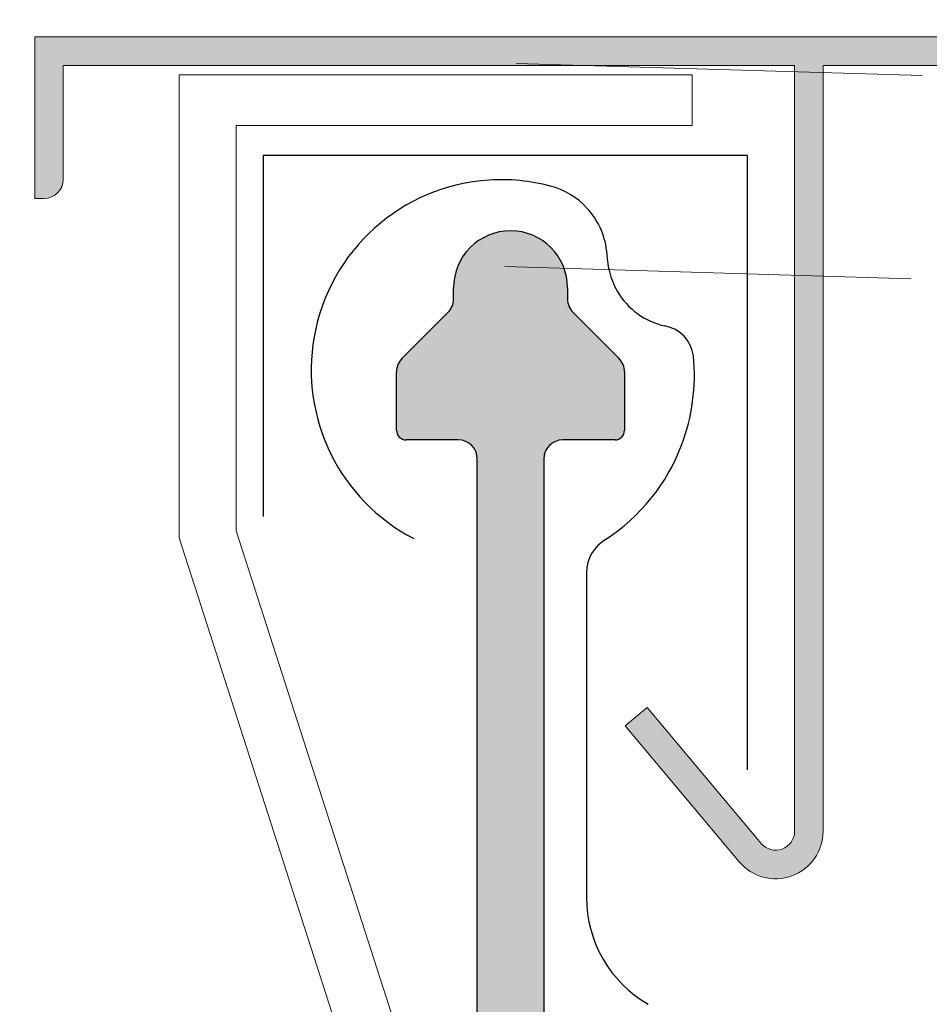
# Model space of a CAD drawing. Header units: metres. Extents: x 1316.5 to 1415.3, y -94.1 to -52.
# Tile 89 of 256: x 1342.8008 to 1342.8486, y -55.1801 to -55.1283. Entities that reach past the tile are written whole.
import ezdxf

# ---------------------------------------------------------------- set-up
doc = ezdxf.new("R2010")
doc.units = ezdxf.units.M
doc.linetypes.add('AUSGEZOGEN', pattern=[0])
doc.linetypes.add('STRICHPUNKT2_S5', pattern=[0.09999999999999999, 0.07, -0.01, 0.01, -0.01])
for name, color, linetype, lineweight in [('XR$11$FILLINGS', 253, 'AUSGEZOGEN', 13), ('XR$11$V25', 4, 'AUSGEZOGEN', 13), ('XR$12$DETAIL', 7, 'AUSGEZOGEN', 25), ('XR$9$FILLINGS', 253, 'AUSGEZOGEN', 13), ('XR$9$KALZIP', 7, 'AUSGEZOGEN', 13), ('XR$9$V25', 4, 'AUSGEZOGEN', 13)]:
    doc.layers.add(name, color=color, linetype=linetype, lineweight=lineweight)

# ---------------------------------------------------------------- blocks, each defined once
blk = doc.blocks.new('COMPLEXOBJECT_118')
at = {"layer": 'XR$9$V25', "transparency": 33554687}
for points in [[(1342.802050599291, -55.13769371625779), (1342.801550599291, -55.13769371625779), (1342.801550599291, -55.12919371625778), (1342.866550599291, -55.12919371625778), (1342.866550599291, -55.13069371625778)], [(1342.841550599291, -55.17098134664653), (1342.841550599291, -55.13069371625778), (1342.803050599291, -55.13069371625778), (1342.803050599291, -55.13669371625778)], [(1342.866550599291, -55.13069371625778), (1342.843050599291, -55.13069371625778), (1342.843050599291, -55.17098134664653)], [(1342.838635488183, -55.17258831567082), (1342.832635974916, -55.16543837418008), (1342.833785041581, -55.16447419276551), (1342.839784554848, -55.17162413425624)]]:
    blk.add_lwpolyline(points, dxfattribs=at)
for centre, radius, start in [((1342.802050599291, -55.13669371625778), 0.001, 270), ((1342.840550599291, -55.17098134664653), 0.0025, 220.0000000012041), ((1342.840550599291, -55.17098134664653), 0.0009999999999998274, 220.0000000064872)]:
    blk.add_arc(centre, radius, start, 0, dxfattribs=at)
blk = doc.blocks.new('okappeN65')
at = {"color": 4, "transparency": 33554687}
blk.add_lwpolyline([(-5.670075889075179, -45.78826081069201), (-15.67007588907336, -10.78826081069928), (-15.67007588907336, 16.63190402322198), (11.32992411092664, 16.63190402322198), (11.32992411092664, 13.63190402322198), (-12.67007588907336, 13.63190402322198), (-12.67007588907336, -10.36809597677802), (-2.67007588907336, -45.36809597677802), (-2.670075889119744, -56.88912486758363)], dxfattribs=at)
blk = doc.blocks.new('COMPLEXOBJECT_119')
at = {"transparency": 33554687}
blk.add_line((1342.83059653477, -55.15737325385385), (1342.83059653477, -55.17445803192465), dxfattribs=at)
for centre, radius, start, end in [((1342.826109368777, -55.14670778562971), 0.01000246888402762, 93.66428143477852, 170.0333513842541), ((1342.826109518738, -55.14669902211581), 0.009993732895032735, 75.06541629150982, 93.66835045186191), ((1342.827687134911, -55.14091638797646), 0.004, 42.83577072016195, 75.5531205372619), ((1342.827687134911, -55.14091638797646), 0.004000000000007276, 7.058912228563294, 42.83577072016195), ((1342.836117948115, -55.14040778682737), 0.004461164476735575, 180.2188728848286, 209.2338155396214), ((1342.835550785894, -55.14063877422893), 0.003854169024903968, 210.3550788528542, 257.4695603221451), ((1342.834409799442, -55.14620347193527), 0.001827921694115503, 7.027543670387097, 80.40151238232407), ((1342.826109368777, -55.14670778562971), 0.01000246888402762, 170.0333513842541, 242.5662022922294), ((1342.82594978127, -55.14699778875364), 0.01032451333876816, 339.1415777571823, 5.658332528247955), ((1342.82594978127, -55.14699778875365), 0.01032451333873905, 303.1621615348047, 339.141577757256), ((1342.83259653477, -55.15737325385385), 0.002, 119.9714329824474, 180), ((1342.83709653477, -55.17445803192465), 0.006499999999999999, 180, 239.9999999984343)]:
    blk.add_arc(centre, radius, start, end, dxfattribs=at)
blk = doc.blocks.new('COMPLEXOBJECT_180')
at = {"layer": 'XR$11$V25', "transparency": 33554687}
for points in [[(1342.802050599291, -55.13769371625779), (1342.801550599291, -55.13769371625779), (1342.801550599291, -55.12919371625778), (1342.866550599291, -55.12919371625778), (1342.866550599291, -55.13069371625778)], [(1342.841550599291, -55.17098134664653), (1342.841550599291, -55.13069371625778), (1342.803050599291, -55.13069371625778), (1342.803050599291, -55.13669371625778)], [(1342.866550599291, -55.13069371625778), (1342.843050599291, -55.13069371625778), (1342.843050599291, -55.17098134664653)], [(1342.838635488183, -55.17258831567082), (1342.832635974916, -55.16543837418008), (1342.833785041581, -55.16447419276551), (1342.839784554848, -55.17162413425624)]]:
    blk.add_lwpolyline(points, dxfattribs=at)
for centre, radius, start in [((1342.802050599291, -55.13669371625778), 0.001, 270), ((1342.840550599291, -55.17098134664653), 0.0025, 220.0000000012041), ((1342.840550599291, -55.17098134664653), 0.0009999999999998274, 220.0000000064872)]:
    blk.add_arc(centre, radius, start, 0, dxfattribs=at)
blk = doc.blocks.new('okappeN65_1')
at = {"color": 4, "transparency": 33554687}
blk.add_lwpolyline([(-5.670075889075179, -45.78826081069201), (-15.67007588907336, -10.78826081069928), (-15.67007588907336, 16.63190402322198), (11.32992411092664, 16.63190402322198), (11.32992411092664, 13.63190402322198), (-12.67007588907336, 13.63190402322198), (-12.67007588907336, -10.36809597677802), (-2.67007588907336, -45.36809597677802), (-2.670075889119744, -56.88912486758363)], dxfattribs=at)
blk = doc.blocks.new('COMPLEXOBJECT_181')
at = {"transparency": 33554687}
blk.add_line((1342.83059653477, -55.15737325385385), (1342.83059653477, -55.17445803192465), dxfattribs=at)
for centre, radius, start, end in [((1342.826109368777, -55.14670778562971), 0.01000246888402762, 93.66428143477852, 170.0333513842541), ((1342.826109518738, -55.14669902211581), 0.009993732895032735, 75.06541629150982, 93.66835045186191), ((1342.827687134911, -55.14091638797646), 0.004, 42.83577072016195, 75.5531205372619), ((1342.827687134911, -55.14091638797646), 0.004000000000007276, 7.058912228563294, 42.83577072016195), ((1342.836117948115, -55.14040778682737), 0.004461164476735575, 180.2188728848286, 209.2338155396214), ((1342.835550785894, -55.14063877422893), 0.003854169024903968, 210.3550788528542, 257.4695603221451), ((1342.834409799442, -55.14620347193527), 0.001827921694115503, 7.027543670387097, 80.40151238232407), ((1342.826109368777, -55.14670778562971), 0.01000246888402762, 170.0333513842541, 242.5662022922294), ((1342.82594978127, -55.14699778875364), 0.01032451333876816, 339.1415777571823, 5.658332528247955), ((1342.82594978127, -55.14699778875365), 0.01032451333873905, 303.1621615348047, 339.141577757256), ((1342.83259653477, -55.15737325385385), 0.002, 119.9714329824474, 180), ((1342.83709653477, -55.17445803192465), 0.006499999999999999, 180, 239.9999999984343)]:
    blk.add_arc(centre, radius, start, end, dxfattribs=at)

msp = doc.modelspace()

# ---------------------------------------------------------------- hatches: boundary and pattern name
at = {"layer": 'XR$11$FILLINGS', "transparency": 33554687}
msp.add_hatch(color=253, dxfattribs=at).paths.add_polyline_path([(1342.797057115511, -55.30641496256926), (1342.80569685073, -55.30409422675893), (1342.80616165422, -55.30395926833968), (1342.806620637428, -55.30380567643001), (1342.807073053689, -55.30363370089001), (1342.807518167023, -55.30344362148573), (1342.807955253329, -55.30323574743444), (1342.808383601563, -55.30301041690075), (1342.8088025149, -55.30276799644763), (1342.80921131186, -55.30250888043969), (1342.80960932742, -55.30223349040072), (1342.809995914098, -55.30194227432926), (1342.810370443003, -55.30163570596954), (1342.810732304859, -55.30131428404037), (1342.811080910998, -55.3009785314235), (1342.811415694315, -55.30062899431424), (1342.811736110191, -55.30026624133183), (1342.812041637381, -55.29989086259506), (1342.81233177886, -55.29950346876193), (1342.812606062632, -55.29910469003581), (1342.812864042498, -55.2986951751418), (1342.813105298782, -55.2982755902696), (1342.813329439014, -55.29784661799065), (1342.813536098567, -55.29740895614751), (1342.813724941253, -55.29696331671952), (1342.813895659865, -55.29651042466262), (1342.814047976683, -55.29605101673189), (1342.814181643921, -55.29558584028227), (1342.814296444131, -55.29511565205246), (1342.81439219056, -55.29464121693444), (1342.81446872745, -55.29416330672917), (1342.814525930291, -55.29368269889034), (1342.814563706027, -55.29320017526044), (1342.822602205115, -55.18564418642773), (1342.822604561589, -55.18561236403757), (1342.822607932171, -55.18558063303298), (1342.822612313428, -55.18554902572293), (1342.822617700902, -55.18551757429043), (1342.822624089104, -55.18548631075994), (1342.822631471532, -55.1854552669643), (1342.822639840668, -55.1854244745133), (1342.82264918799, -55.18539396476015), (1342.822659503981, -55.18536376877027), (1342.822670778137, -55.18533391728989), (1342.822682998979, -55.18530444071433), (1342.822696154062, -55.18527536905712), (1342.822710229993, -55.18524673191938), (1342.822725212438, -55.18521855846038), (1342.822741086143, -55.18519087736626), (1342.822757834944, -55.18516371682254), (1342.822775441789, -55.18513710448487), (1342.822793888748, -55.18511106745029), (1342.822813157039, -55.18508563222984), (1342.822833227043, -55.18506082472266), (1342.822854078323, -55.18503667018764), (1342.82287568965, -55.18501319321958), (1342.822898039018, -55.18499041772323), (1342.82292110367, -55.18496836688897), (1342.822944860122, -55.18494706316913), (1342.822969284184, -55.1849265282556), (1342.822994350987, -55.18490678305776), (1342.823020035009, -55.18488784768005), (1342.823046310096, -55.18486974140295), (1342.823073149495, -55.18485248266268), (1342.823100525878, -55.18483608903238), (1342.824846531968, -55.18382803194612), (1342.824846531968, -55.15139562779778), (1342.824845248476, -55.15134497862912), (1342.824841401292, -55.15129445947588), (1342.824835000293, -55.1512442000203), (1342.82482606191, -55.15119432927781), (1342.824814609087, -55.15114497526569), (1342.824800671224, -55.15109626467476), (1342.8247842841, -55.1510483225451), (1342.82476548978, -55.15100127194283), (1342.824744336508, -55.15095523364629), (1342.824720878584, -55.15091032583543), (1342.824695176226, -55.15086666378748), (1342.824667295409, -55.15082435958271), (1342.824637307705, -55.15078352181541), (1342.824605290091, -55.15074425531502), (1342.824571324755, -55.15070666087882), (1342.824535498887, -55.15067083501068), (1342.824497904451, -55.15063686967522), (1342.824458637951, -55.15060485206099), (1342.824417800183, -55.15057486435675), (1342.824375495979, -55.15054698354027), (1342.824331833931, -55.15052128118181), (1342.82428692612, -55.15049782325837), (1342.824240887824, -55.15047666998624), (1342.824193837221, -55.15045787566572), (1342.824145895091, -55.1504414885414), (1342.824097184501, -55.15042755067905), (1342.824047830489, -55.15041609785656), (1342.823997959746, -55.15040715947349), (1342.823947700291, -55.15040075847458), (1342.823897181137, -55.15039691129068), (1342.823846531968, -55.15039562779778), (1342.821096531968, -55.15039562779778), (1342.821071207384, -55.15039498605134), (1342.821045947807, -55.15039306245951), (1342.821020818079, -55.15038986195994), (1342.820995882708, -55.15038539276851), (1342.820971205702, -55.15037966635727), (1342.820946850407, -55.15037269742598), (1342.820922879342, -55.15036450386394), (1342.820899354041, -55.15035510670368), (1342.820876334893, -55.15034453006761), (1342.820853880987, -55.15033280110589), (1342.820832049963, -55.15031994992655), (1342.820810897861, -55.15030600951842), (1342.820790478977, -55.15029101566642), (1342.820770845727, -55.1502750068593), (1342.820752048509, -55.15025802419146), (1342.820734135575, -55.15024011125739), (1342.820717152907, -55.15022131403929), (1342.8207011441, -55.15020168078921), (1342.820686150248, -55.15018126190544), (1342.820672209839, -55.15016010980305), (1342.82065935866, -55.15013827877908), (1342.820647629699, -55.15011582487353), (1342.820637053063, -55.15009280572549), (1342.820627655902, -55.15006928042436), (1342.82061946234, -55.15004530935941), (1342.820612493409, -55.15002095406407), (1342.820606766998, -55.149996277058), (1342.820602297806, -55.14997134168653), (1342.820599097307, -55.14994621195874), (1342.820597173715, -55.14992095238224), (1342.820596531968, -55.14989562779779), (1342.820596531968, -55.14680984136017), (1342.820596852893, -55.14678450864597), (1342.820597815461, -55.1467591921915), (1342.820599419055, -55.14673390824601), (1342.820601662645, -55.14670867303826), (1342.820604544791, -55.14668350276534), (1342.820608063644, -55.14665841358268), (1342.820612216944, -55.14663342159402), (1342.820617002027, -55.1466085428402), (1342.82062241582, -55.1465837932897), (1342.82062845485, -55.14655918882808), (1342.820635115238, -55.14653474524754), (1342.820642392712, -55.14651047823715), (1342.820650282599, -55.14648640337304), (1342.820658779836, -55.14646253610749), (1342.820667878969, -55.14643889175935), (1342.820677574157, -55.14641548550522), (1342.820687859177, -55.14639233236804), (1342.820698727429, -55.14636944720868), (1342.820710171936, -55.14634684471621), (1342.820722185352, -55.14632453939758), (1342.820734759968, -55.14630254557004), (1342.820747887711, -55.14628087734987), (1342.820761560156, -55.14625954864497), (1342.820775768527, -55.14623857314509), (1342.820790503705, -55.14621796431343), (1342.820805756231, -55.14619773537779), (1342.820821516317, -55.14617789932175), (1342.820837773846, -55.1461584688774), (1342.820854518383, -55.14613945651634), (1342.820871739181, -55.1461208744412), (1342.820889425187, -55.14610273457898), (1342.823303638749, -55.14368852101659), (1342.823321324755, -55.14367038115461), (1342.823338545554, -55.14365179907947), (1342.823355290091, -55.14363278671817), (1342.82337154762, -55.14361335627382), (1342.823387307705, -55.14359352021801), (1342.823402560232, -55.14357329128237), (1342.823417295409, -55.14355268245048), (1342.823431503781, -55.14353170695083), (1342.823445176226, -55.1435103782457), (1342.823458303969, -55.14348871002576), (1342.823470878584, -55.14346671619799), (1342.823482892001, -55.1434444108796), (1342.823494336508, -55.14342180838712), (1342.82350520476, -55.14339892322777), (1342.82351548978, -55.14337577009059), (1342.823525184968, -55.14335236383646), (1342.8235342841, -55.14332871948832), (1342.823542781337, -55.14330485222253), (1342.823550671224, -55.14328077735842), (1342.823557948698, -55.14325651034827), (1342.823564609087, -55.14323206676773), (1342.823570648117, -55.14320746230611), (1342.82357606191, -55.1431827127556), (1342.823580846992, -55.14315783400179), (1342.823585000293, -55.14313284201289), (1342.823588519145, -55.14310775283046), (1342.823591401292, -55.14308258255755), (1342.823593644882, -55.1430573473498), (1342.823595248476, -55.14303206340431), (1342.823596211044, -55.14300674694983), (1342.823596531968, -55.1429814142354), (1342.823596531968, -55.14239562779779), (1342.823611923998, -55.14209212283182), (1342.823657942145, -55.14179173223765), (1342.823734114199, -55.14149753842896), (1342.823839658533, -55.14121256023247), (1342.82397349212, -55.14093972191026), (1342.824134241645, -55.14068182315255), (1342.8243202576, -55.14044151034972), (1342.824529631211, -55.14022124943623), (1342.82476021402, -55.14002330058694), (1342.825009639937, -55.13984969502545), (1342.825275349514, -55.13970221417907), (1342.82555461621, -55.13958237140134), (1342.825844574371, -55.13949139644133), (1342.826142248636, -55.13943022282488), (1342.826444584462, -55.13939947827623), (1342.826748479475, -55.13939947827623), (1342.827050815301, -55.13943022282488), (1342.827348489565, -55.13949139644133), (1342.827638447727, -55.13958237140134), (1342.827917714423, -55.13970221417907), (1342.828183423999, -55.13984969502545), (1342.828432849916, -55.14002330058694), (1342.828663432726, -55.14022124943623), (1342.828872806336, -55.14044151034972), (1342.829058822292, -55.14068182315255), (1342.829219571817, -55.14093972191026), (1342.829353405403, -55.14121256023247), (1342.829458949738, -55.14149753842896), (1342.829535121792, -55.14179173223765), (1342.829581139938, -55.14209212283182), (1342.829596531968, -55.14239562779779), (1342.829596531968, -55.1429814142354), (1342.829596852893, -55.14300674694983), (1342.829597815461, -55.14303206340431), (1342.829599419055, -55.1430573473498), (1342.829601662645, -55.14308258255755), (1342.829604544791, -55.14310775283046), (1342.829608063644, -55.14313284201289), (1342.829612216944, -55.14315783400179), (1342.829617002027, -55.1431827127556), (1342.82962241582, -55.14320746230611), (1342.82962845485, -55.14323206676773), (1342.829635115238, -55.14325651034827), (1342.829642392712, -55.14328077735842), (1342.829650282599, -55.14330485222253), (1342.829658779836, -55.14332871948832), (1342.829667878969, -55.14335236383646), (1342.829677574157, -55.14337577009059), (1342.829687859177, -55.14339892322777), (1342.829698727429, -55.14342180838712), (1342.829710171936, -55.1434444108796), (1342.829722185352, -55.14346671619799), (1342.829734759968, -55.14348871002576), (1342.829747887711, -55.1435103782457), (1342.829761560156, -55.14353170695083), (1342.829775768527, -55.14355268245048), (1342.829790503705, -55.14357329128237), (1342.829805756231, -55.14359352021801), (1342.829821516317, -55.14361335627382), (1342.829837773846, -55.14363278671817), (1342.829854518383, -55.14365179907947), (1342.829871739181, -55.14367038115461), (1342.829889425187, -55.14368852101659), (1342.832303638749, -55.14610273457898), (1342.832321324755, -55.1461208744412), (1342.832338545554, -55.14613945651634), (1342.832355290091, -55.1461584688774), (1342.83237154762, -55.14617789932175), (1342.832387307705, -55.14619773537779), (1342.832402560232, -55.14621796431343), (1342.832417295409, -55.14623857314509), (1342.832431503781, -55.14625954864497), (1342.832445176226, -55.14628087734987), (1342.832458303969, -55.14630254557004), (1342.832470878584, -55.14632453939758), (1342.832482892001, -55.14634684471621), (1342.832494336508, -55.14636944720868), (1342.83250520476, -55.14639233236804), (1342.83251548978, -55.14641548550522), (1342.832525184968, -55.14643889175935), (1342.8325342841, -55.14646253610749), (1342.832542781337, -55.14648640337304), (1342.832550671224, -55.14651047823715), (1342.832557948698, -55.14653474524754), (1342.832564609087, -55.14655918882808), (1342.832570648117, -55.1465837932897), (1342.83257606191, -55.1466085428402), (1342.832580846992, -55.14663342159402), (1342.832585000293, -55.14665841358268), (1342.832588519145, -55.14668350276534), (1342.832591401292, -55.14670867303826), (1342.832593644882, -55.14673390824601), (1342.832595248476, -55.1467591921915), (1342.832596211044, -55.14678450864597), (1342.832596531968, -55.14680984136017), (1342.832596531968, -55.14989562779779), (1342.832595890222, -55.14992095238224), (1342.83259396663, -55.14994621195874), (1342.832590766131, -55.14997134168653), (1342.832586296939, -55.149996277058), (1342.832580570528, -55.15002095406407), (1342.832573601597, -55.15004530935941), (1342.832565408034, -55.15006928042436), (1342.832556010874, -55.15009280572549), (1342.832545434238, -55.15011582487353), (1342.832533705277, -55.15013827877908), (1342.832520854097, -55.15016010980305), (1342.832506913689, -55.15018126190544), (1342.832491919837, -55.15020168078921), (1342.83247591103, -55.15022131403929), (1342.832458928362, -55.15024011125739), (1342.832441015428, -55.15025802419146), (1342.83242221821, -55.1502750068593), (1342.83240258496, -55.15029101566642), (1342.832382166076, -55.15030600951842), (1342.832361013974, -55.15031994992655), (1342.83233918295, -55.15033280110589), (1342.832316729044, -55.15034453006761), (1342.832293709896, -55.15035510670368), (1342.832270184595, -55.15036450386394), (1342.83224621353, -55.15037269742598), (1342.832221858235, -55.15037966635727), (1342.832197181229, -55.15038539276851), (1342.832172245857, -55.15038986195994), (1342.832147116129, -55.15039306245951), (1342.832121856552, -55.15039498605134), (1342.832096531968, -55.15039562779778), (1342.829346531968, -55.15039562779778), (1342.8292958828, -55.15039691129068), (1342.829245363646, -55.15040075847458), (1342.829195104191, -55.15040715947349), (1342.829145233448, -55.15041609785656), (1342.829095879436, -55.15042755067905), (1342.829047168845, -55.1504414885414), (1342.828999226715, -55.15045787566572), (1342.828952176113, -55.15047666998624), (1342.828906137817, -55.15049782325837), (1342.828861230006, -55.15052128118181), (1342.828817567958, -55.15054698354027), (1342.828775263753, -55.15057486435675), (1342.828734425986, -55.15060485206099), (1342.828695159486, -55.15063686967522), (1342.828657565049, -55.15067083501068), (1342.828621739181, -55.15070666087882), (1342.828587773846, -55.15074425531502), (1342.828555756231, -55.15078352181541), (1342.828525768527, -55.15082435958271), (1342.828497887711, -55.15086666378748), (1342.828472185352, -55.15091032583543), (1342.828448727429, -55.15095523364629), (1342.828427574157, -55.15100127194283), (1342.828408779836, -55.1510483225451), (1342.828392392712, -55.15109626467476), (1342.82837845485, -55.15114497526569), (1342.828367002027, -55.15119432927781), (1342.828358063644, -55.1512442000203), (1342.828351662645, -55.15129445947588), (1342.828347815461, -55.15134497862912), (1342.828346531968, -55.15139562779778), (1342.828346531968, -55.18382803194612), (1342.830092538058, -55.18483608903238), (1342.830119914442, -55.18485248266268), (1342.830146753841, -55.18486974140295), (1342.830173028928, -55.18488784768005), (1342.83019871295, -55.18490678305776), (1342.830223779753, -55.1849265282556), (1342.830248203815, -55.18494706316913), (1342.830271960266, -55.18496836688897), (1342.830295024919, -55.18499041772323), (1342.830317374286, -55.18501319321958), (1342.830338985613, -55.18503667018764), (1342.830359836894, -55.18506082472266), (1342.830379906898, -55.18508563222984), (1342.830399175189, -55.18511106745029), (1342.830417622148, -55.18513710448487), (1342.830435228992, -55.18516371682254), (1342.830451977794, -55.18519087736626), (1342.830467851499, -55.18521855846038), (1342.830482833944, -55.18524673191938), (1342.830496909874, -55.18527536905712), (1342.830510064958, -55.18530444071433), (1342.8305222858, -55.18533391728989), (1342.830533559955, -55.18536376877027), (1342.830543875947, -55.18539396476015), (1342.830553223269, -55.1854244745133), (1342.830561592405, -55.1854552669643), (1342.830568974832, -55.18548631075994), (1342.830575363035, -55.18551757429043), (1342.830580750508, -55.18554902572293), (1342.830585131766, -55.18558063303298), (1342.830588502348, -55.18561236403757), (1342.830590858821, -55.18564418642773), (1342.838625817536, -55.29320017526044), (1342.838663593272, -55.29368269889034), (1342.838720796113, -55.29416330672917), (1342.838797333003, -55.29464121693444), (1342.838893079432, -55.29511565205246), (1342.839007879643, -55.29558584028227), (1342.83914154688, -55.29605101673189), (1342.839293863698, -55.29651042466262), (1342.83946458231, -55.29696331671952), (1342.839653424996, -55.29740895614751), (1342.839860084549, -55.29784661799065), (1342.840084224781, -55.2982755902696), (1342.840325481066, -55.2986951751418), (1342.840583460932, -55.29910469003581), (1342.840857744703, -55.29950346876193), (1342.841147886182, -55.29989086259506), (1342.841453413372, -55.30026624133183), (1342.841773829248, -55.30062899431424), (1342.842108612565, -55.3009785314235), (1342.842457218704, -55.30131428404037), (1342.84281908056, -55.30163570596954), (1342.843193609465, -55.30194227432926), (1342.843580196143, -55.30223349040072), (1342.843978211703, -55.30250888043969), (1342.844387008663, -55.30276799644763), (1342.844805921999, -55.30301041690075), (1342.845234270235, -55.30323574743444), (1342.84567135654, -55.30344362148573), (1342.846116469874, -55.30363370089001), (1342.846568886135, -55.30380567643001), (1342.847027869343, -55.30395926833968), (1342.847492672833, -55.30409422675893), (1342.856132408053, -55.30641496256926), (1342.856294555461, -55.3064622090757), (1342.85645456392, -55.30651625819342), (1342.856612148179, -55.3065770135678), (1342.856767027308, -55.30664436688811), (1342.856918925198, -55.30671819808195), (1342.857067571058, -55.30679837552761), (1342.85721269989, -55.30688475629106), (1342.85735405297, -55.3069771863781), (1342.857491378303, -55.30707550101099), (1342.857624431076, -55.30717952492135), (1342.857752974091, -55.3072890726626), (1342.85787677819, -55.30740394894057), (1342.857995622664, -55.30752394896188), (1342.858109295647, -55.30764885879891), (1342.858217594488, -55.30777845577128), (1342.858320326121, -55.30791250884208), (1342.858417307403, -55.30805077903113), (1342.858508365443, -55.30819301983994), (1342.858593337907, -55.30833897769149), (1342.858672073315, -55.3084883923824), (1342.858744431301, -55.3086409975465), (1342.858810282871, -55.30879652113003), (1342.858869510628, -55.30895468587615), (1342.858922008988, -55.30911520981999), (1342.858967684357, -55.30927780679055), (1342.85900645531, -55.30944218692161), (1342.85903825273, -55.30960805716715), (1342.859063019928, -55.30977512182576), (1342.859080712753, -55.3099430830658), (1342.859091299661, -55.31011164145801), (1342.859094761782, -55.31028049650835), (1342.859094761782, -55.31888049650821), (1342.794094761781, -55.31888049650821), (1342.794094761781, -55.31028049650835), (1342.794098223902, -55.31011164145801), (1342.794108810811, -55.3099430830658), (1342.794126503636, -55.30977512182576), (1342.794151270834, -55.30960805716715), (1342.794183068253, -55.30944218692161), (1342.794221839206, -55.30927780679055), (1342.794267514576, -55.30911520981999), (1342.794320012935, -55.30895468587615), (1342.794379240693, -55.30879652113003), (1342.794445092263, -55.3086409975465), (1342.794517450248, -55.3084883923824), (1342.794596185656, -55.30833897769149), (1342.794681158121, -55.30819301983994), (1342.79477221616, -55.30805077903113), (1342.794869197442, -55.30791250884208), (1342.794971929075, -55.30777845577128), (1342.795080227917, -55.30764885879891), (1342.795193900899, -55.30752394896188), (1342.795312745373, -55.30740394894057), (1342.795436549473, -55.3072890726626), (1342.795565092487, -55.30717952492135), (1342.79569814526, -55.30707550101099), (1342.795835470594, -55.3069771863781), (1342.795976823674, -55.30688475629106), (1342.796121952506, -55.30679837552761), (1342.796270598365, -55.30671819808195), (1342.796422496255, -55.30664436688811), (1342.796577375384, -55.3065770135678), (1342.796734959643, -55.30651625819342), (1342.796894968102, -55.3064622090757)], flags=16)
at = {"layer": 'XR$11$V25', "transparency": 33554687}
msp.add_hatch(color=4, dxfattribs=at).paths.add_polyline_path([(1342.866550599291, -55.13069371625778), (1342.843050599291, -55.13069371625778), (1342.843050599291, -55.17098134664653), (1342.84304283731, -55.17117819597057), (1342.843019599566, -55.17137382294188), (1342.842981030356, -55.17156701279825), (1342.842927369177, -55.1717565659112), (1342.842858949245, -55.1719413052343), (1342.842776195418, -55.17212008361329), (1342.842679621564, -55.17229179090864), (1342.842569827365, -55.17245536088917), (1342.842447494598, -55.17260977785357), (1342.842313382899, -55.17275408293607), (1342.842168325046, -55.17288738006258), (1342.842013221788, -55.17300884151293), (1342.841849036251, -55.17311771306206), (1342.84167678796, -55.17321331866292), (1342.841497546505, -55.17329506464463), (1342.841312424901, -55.17336244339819), (1342.841122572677, -55.17341503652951), (1342.840929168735, -55.17345251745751), (1342.840733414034, -55.17347465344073), (1342.84053652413, -55.17348130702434), (1342.840339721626, -55.17347243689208), (1342.840144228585, -55.17344809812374), (1342.839951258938, -55.17340844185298), (1342.839762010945, -55.17335371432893), (1342.839577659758, -55.17328425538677), (1342.839399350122, -55.17320049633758), (1342.839228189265, -55.17310295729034), (1342.839065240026, -55.17299224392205), (1342.83891151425, -55.17286904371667), (1342.838767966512, -55.17273412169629), (1342.838635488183, -55.17258831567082), (1342.832635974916, -55.16543837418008), (1342.833785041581, -55.16447419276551), (1342.839784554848, -55.17162413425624), (1342.83983754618, -55.17168245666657), (1342.839894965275, -55.17173642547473), (1342.839956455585, -55.17178570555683), (1342.840021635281, -55.17182999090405), (1342.840090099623, -55.17186900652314), (1342.840161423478, -55.17190251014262), (1342.840235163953, -55.17193029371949), (1342.84031086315, -55.17195218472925), (1342.840388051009, -55.17196804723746), (1342.840466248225, -55.17197778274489), (1342.840544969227, -55.17198133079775), (1342.840623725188, -55.17197866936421), (1342.840702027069, -55.17196981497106), (1342.840779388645, -55.17195482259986), (1342.840855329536, -55.17193378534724), (1342.840929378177, -55.17190683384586), (1342.841001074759, -55.17187413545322), (1342.841069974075, -55.17183589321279), (1342.84113564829, -55.17179234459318), (1342.841197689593, -55.17174376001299), (1342.841255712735, -55.17169044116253), (1342.841309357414, -55.1716327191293), (1342.84135829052, -55.17157095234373), (1342.8414022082, -55.17150552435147), (1342.841440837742, -55.17143684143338), (1342.841473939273, -55.17136533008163), (1342.841501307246, -55.17129143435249), (1342.841522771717, -55.1712156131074), (1342.841538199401, -55.17113833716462), (1342.841547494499, -55.17106008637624), (1342.841550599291, -55.17098134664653), (1342.841550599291, -55.13069371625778), (1342.803050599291, -55.13069371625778), (1342.803050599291, -55.13669371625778), (1342.803049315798, -55.13674436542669), (1342.803045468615, -55.13679488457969), (1342.803039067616, -55.13684514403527), (1342.803030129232, -55.13689501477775), (1342.80301867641, -55.13694436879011), (1342.803004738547, -55.1369930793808), (1342.802988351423, -55.1370410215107), (1342.802969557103, -55.13708807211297), (1342.802948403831, -55.13713411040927), (1342.802924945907, -55.13717901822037), (1342.802899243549, -55.13722268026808), (1342.802871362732, -55.13726498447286), (1342.802841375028, -55.13730582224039), (1342.802809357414, -55.13734508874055), (1342.802775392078, -55.13738268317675), (1342.80273956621, -55.13741850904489), (1342.802701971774, -55.13745247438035), (1342.802662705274, -55.13748449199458), (1342.802621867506, -55.13751447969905), (1342.802579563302, -55.1375423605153), (1342.802535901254, -55.137568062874), (1342.802490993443, -55.13759152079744), (1342.802444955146, -55.13761267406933), (1342.802397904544, -55.13763146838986), (1342.802349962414, -55.13764785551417), (1342.802301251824, -55.13766179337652), (1342.802251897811, -55.13767324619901), (1342.802202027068, -55.13768218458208), (1342.802151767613, -55.13768858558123), (1342.80210124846, -55.13769243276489), (1342.802050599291, -55.13769371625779), (1342.801550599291, -55.13769371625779), (1342.801550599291, -55.12919371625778), (1342.866550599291, -55.12919371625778)], flags=16)
at = {"layer": 'XR$9$FILLINGS', "transparency": 33554687}
msp.add_hatch(color=253, dxfattribs=at).paths.add_polyline_path([(1342.797057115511, -55.30641496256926), (1342.80569685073, -55.30409422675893), (1342.80616165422, -55.30395926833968), (1342.806620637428, -55.30380567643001), (1342.807073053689, -55.30363370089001), (1342.807518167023, -55.30344362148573), (1342.807955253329, -55.30323574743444), (1342.808383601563, -55.30301041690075), (1342.8088025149, -55.30276799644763), (1342.80921131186, -55.30250888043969), (1342.80960932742, -55.30223349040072), (1342.809995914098, -55.30194227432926), (1342.810370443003, -55.30163570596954), (1342.810732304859, -55.30131428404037), (1342.811080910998, -55.3009785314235), (1342.811415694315, -55.30062899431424), (1342.811736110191, -55.30026624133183), (1342.812041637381, -55.29989086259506), (1342.81233177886, -55.29950346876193), (1342.812606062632, -55.29910469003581), (1342.812864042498, -55.2986951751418), (1342.813105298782, -55.2982755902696), (1342.813329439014, -55.29784661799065), (1342.813536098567, -55.29740895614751), (1342.813724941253, -55.29696331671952), (1342.813895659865, -55.29651042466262), (1342.814047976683, -55.29605101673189), (1342.814181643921, -55.29558584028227), (1342.814296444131, -55.29511565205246), (1342.81439219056, -55.29464121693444), (1342.81446872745, -55.29416330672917), (1342.814525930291, -55.29368269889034), (1342.814563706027, -55.29320017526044), (1342.822602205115, -55.18564418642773), (1342.822604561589, -55.18561236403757), (1342.822607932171, -55.18558063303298), (1342.822612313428, -55.18554902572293), (1342.822617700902, -55.18551757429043), (1342.822624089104, -55.18548631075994), (1342.822631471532, -55.1854552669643), (1342.822639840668, -55.1854244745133), (1342.82264918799, -55.18539396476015), (1342.822659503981, -55.18536376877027), (1342.822670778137, -55.18533391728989), (1342.822682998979, -55.18530444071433), (1342.822696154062, -55.18527536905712), (1342.822710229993, -55.18524673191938), (1342.822725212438, -55.18521855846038), (1342.822741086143, -55.18519087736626), (1342.822757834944, -55.18516371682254), (1342.822775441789, -55.18513710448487), (1342.822793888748, -55.18511106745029), (1342.822813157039, -55.18508563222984), (1342.822833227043, -55.18506082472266), (1342.822854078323, -55.18503667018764), (1342.82287568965, -55.18501319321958), (1342.822898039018, -55.18499041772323), (1342.82292110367, -55.18496836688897), (1342.822944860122, -55.18494706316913), (1342.822969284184, -55.1849265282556), (1342.822994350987, -55.18490678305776), (1342.823020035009, -55.18488784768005), (1342.823046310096, -55.18486974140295), (1342.823073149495, -55.18485248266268), (1342.823100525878, -55.18483608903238), (1342.824846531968, -55.18382803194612), (1342.824846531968, -55.15139562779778), (1342.824845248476, -55.15134497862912), (1342.824841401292, -55.15129445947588), (1342.824835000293, -55.1512442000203), (1342.82482606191, -55.15119432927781), (1342.824814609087, -55.15114497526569), (1342.824800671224, -55.15109626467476), (1342.8247842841, -55.1510483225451), (1342.82476548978, -55.15100127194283), (1342.824744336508, -55.15095523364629), (1342.824720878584, -55.15091032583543), (1342.824695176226, -55.15086666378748), (1342.824667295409, -55.15082435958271), (1342.824637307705, -55.15078352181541), (1342.824605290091, -55.15074425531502), (1342.824571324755, -55.15070666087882), (1342.824535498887, -55.15067083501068), (1342.824497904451, -55.15063686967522), (1342.824458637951, -55.15060485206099), (1342.824417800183, -55.15057486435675), (1342.824375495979, -55.15054698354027), (1342.824331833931, -55.15052128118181), (1342.82428692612, -55.15049782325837), (1342.824240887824, -55.15047666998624), (1342.824193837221, -55.15045787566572), (1342.824145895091, -55.1504414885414), (1342.824097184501, -55.15042755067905), (1342.824047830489, -55.15041609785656), (1342.823997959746, -55.15040715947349), (1342.823947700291, -55.15040075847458), (1342.823897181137, -55.15039691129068), (1342.823846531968, -55.15039562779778), (1342.821096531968, -55.15039562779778), (1342.821071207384, -55.15039498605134), (1342.821045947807, -55.15039306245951), (1342.821020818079, -55.15038986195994), (1342.820995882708, -55.15038539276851), (1342.820971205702, -55.15037966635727), (1342.820946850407, -55.15037269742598), (1342.820922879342, -55.15036450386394), (1342.820899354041, -55.15035510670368), (1342.820876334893, -55.15034453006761), (1342.820853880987, -55.15033280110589), (1342.820832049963, -55.15031994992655), (1342.820810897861, -55.15030600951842), (1342.820790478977, -55.15029101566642), (1342.820770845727, -55.1502750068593), (1342.820752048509, -55.15025802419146), (1342.820734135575, -55.15024011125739), (1342.820717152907, -55.15022131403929), (1342.8207011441, -55.15020168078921), (1342.820686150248, -55.15018126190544), (1342.820672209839, -55.15016010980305), (1342.82065935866, -55.15013827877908), (1342.820647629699, -55.15011582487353), (1342.820637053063, -55.15009280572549), (1342.820627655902, -55.15006928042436), (1342.82061946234, -55.15004530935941), (1342.820612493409, -55.15002095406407), (1342.820606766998, -55.149996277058), (1342.820602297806, -55.14997134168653), (1342.820599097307, -55.14994621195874), (1342.820597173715, -55.14992095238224), (1342.820596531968, -55.14989562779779), (1342.820596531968, -55.14680984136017), (1342.820596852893, -55.14678450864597), (1342.820597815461, -55.1467591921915), (1342.820599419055, -55.14673390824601), (1342.820601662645, -55.14670867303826), (1342.820604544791, -55.14668350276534), (1342.820608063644, -55.14665841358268), (1342.820612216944, -55.14663342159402), (1342.820617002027, -55.1466085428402), (1342.82062241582, -55.1465837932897), (1342.82062845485, -55.14655918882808), (1342.820635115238, -55.14653474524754), (1342.820642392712, -55.14651047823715), (1342.820650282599, -55.14648640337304), (1342.820658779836, -55.14646253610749), (1342.820667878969, -55.14643889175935), (1342.820677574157, -55.14641548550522), (1342.820687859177, -55.14639233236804), (1342.820698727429, -55.14636944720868), (1342.820710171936, -55.14634684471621), (1342.820722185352, -55.14632453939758), (1342.820734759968, -55.14630254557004), (1342.820747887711, -55.14628087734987), (1342.820761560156, -55.14625954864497), (1342.820775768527, -55.14623857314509), (1342.820790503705, -55.14621796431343), (1342.820805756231, -55.14619773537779), (1342.820821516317, -55.14617789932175), (1342.820837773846, -55.1461584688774), (1342.820854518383, -55.14613945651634), (1342.820871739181, -55.1461208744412), (1342.820889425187, -55.14610273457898), (1342.823303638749, -55.14368852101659), (1342.823321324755, -55.14367038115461), (1342.823338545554, -55.14365179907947), (1342.823355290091, -55.14363278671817), (1342.82337154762, -55.14361335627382), (1342.823387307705, -55.14359352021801), (1342.823402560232, -55.14357329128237), (1342.823417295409, -55.14355268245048), (1342.823431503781, -55.14353170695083), (1342.823445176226, -55.1435103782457), (1342.823458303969, -55.14348871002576), (1342.823470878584, -55.14346671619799), (1342.823482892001, -55.1434444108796), (1342.823494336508, -55.14342180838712), (1342.82350520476, -55.14339892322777), (1342.82351548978, -55.14337577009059), (1342.823525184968, -55.14335236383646), (1342.8235342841, -55.14332871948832), (1342.823542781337, -55.14330485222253), (1342.823550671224, -55.14328077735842), (1342.823557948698, -55.14325651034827), (1342.823564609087, -55.14323206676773), (1342.823570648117, -55.14320746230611), (1342.82357606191, -55.1431827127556), (1342.823580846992, -55.14315783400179), (1342.823585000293, -55.14313284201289), (1342.823588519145, -55.14310775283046), (1342.823591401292, -55.14308258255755), (1342.823593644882, -55.1430573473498), (1342.823595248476, -55.14303206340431), (1342.823596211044, -55.14300674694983), (1342.823596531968, -55.1429814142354), (1342.823596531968, -55.14239562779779), (1342.823611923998, -55.14209212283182), (1342.823657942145, -55.14179173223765), (1342.823734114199, -55.14149753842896), (1342.823839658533, -55.14121256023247), (1342.82397349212, -55.14093972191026), (1342.824134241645, -55.14068182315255), (1342.8243202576, -55.14044151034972), (1342.824529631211, -55.14022124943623), (1342.82476021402, -55.14002330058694), (1342.825009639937, -55.13984969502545), (1342.825275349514, -55.13970221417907), (1342.82555461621, -55.13958237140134), (1342.825844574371, -55.13949139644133), (1342.826142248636, -55.13943022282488), (1342.826444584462, -55.13939947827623), (1342.826748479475, -55.13939947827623), (1342.827050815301, -55.13943022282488), (1342.827348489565, -55.13949139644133), (1342.827638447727, -55.13958237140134), (1342.827917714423, -55.13970221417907), (1342.828183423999, -55.13984969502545), (1342.828432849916, -55.14002330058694), (1342.828663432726, -55.14022124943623), (1342.828872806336, -55.14044151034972), (1342.829058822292, -55.14068182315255), (1342.829219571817, -55.14093972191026), (1342.829353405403, -55.14121256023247), (1342.829458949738, -55.14149753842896), (1342.829535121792, -55.14179173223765), (1342.829581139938, -55.14209212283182), (1342.829596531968, -55.14239562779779), (1342.829596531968, -55.1429814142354), (1342.829596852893, -55.14300674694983), (1342.829597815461, -55.14303206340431), (1342.829599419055, -55.1430573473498), (1342.829601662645, -55.14308258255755), (1342.829604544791, -55.14310775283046), (1342.829608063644, -55.14313284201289), (1342.829612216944, -55.14315783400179), (1342.829617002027, -55.1431827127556), (1342.82962241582, -55.14320746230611), (1342.82962845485, -55.14323206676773), (1342.829635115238, -55.14325651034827), (1342.829642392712, -55.14328077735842), (1342.829650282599, -55.14330485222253), (1342.829658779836, -55.14332871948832), (1342.829667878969, -55.14335236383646), (1342.829677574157, -55.14337577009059), (1342.829687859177, -55.14339892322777), (1342.829698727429, -55.14342180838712), (1342.829710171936, -55.1434444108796), (1342.829722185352, -55.14346671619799), (1342.829734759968, -55.14348871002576), (1342.829747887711, -55.1435103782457), (1342.829761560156, -55.14353170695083), (1342.829775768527, -55.14355268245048), (1342.829790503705, -55.14357329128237), (1342.829805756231, -55.14359352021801), (1342.829821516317, -55.14361335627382), (1342.829837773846, -55.14363278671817), (1342.829854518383, -55.14365179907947), (1342.829871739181, -55.14367038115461), (1342.829889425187, -55.14368852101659), (1342.832303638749, -55.14610273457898), (1342.832321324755, -55.1461208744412), (1342.832338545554, -55.14613945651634), (1342.832355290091, -55.1461584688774), (1342.83237154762, -55.14617789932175), (1342.832387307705, -55.14619773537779), (1342.832402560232, -55.14621796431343), (1342.832417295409, -55.14623857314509), (1342.832431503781, -55.14625954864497), (1342.832445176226, -55.14628087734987), (1342.832458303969, -55.14630254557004), (1342.832470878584, -55.14632453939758), (1342.832482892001, -55.14634684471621), (1342.832494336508, -55.14636944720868), (1342.83250520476, -55.14639233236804), (1342.83251548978, -55.14641548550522), (1342.832525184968, -55.14643889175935), (1342.8325342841, -55.14646253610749), (1342.832542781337, -55.14648640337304), (1342.832550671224, -55.14651047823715), (1342.832557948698, -55.14653474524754), (1342.832564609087, -55.14655918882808), (1342.832570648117, -55.1465837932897), (1342.83257606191, -55.1466085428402), (1342.832580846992, -55.14663342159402), (1342.832585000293, -55.14665841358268), (1342.832588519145, -55.14668350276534), (1342.832591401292, -55.14670867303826), (1342.832593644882, -55.14673390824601), (1342.832595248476, -55.1467591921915), (1342.832596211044, -55.14678450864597), (1342.832596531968, -55.14680984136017), (1342.832596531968, -55.14989562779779), (1342.832595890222, -55.14992095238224), (1342.83259396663, -55.14994621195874), (1342.832590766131, -55.14997134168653), (1342.832586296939, -55.149996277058), (1342.832580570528, -55.15002095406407), (1342.832573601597, -55.15004530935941), (1342.832565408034, -55.15006928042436), (1342.832556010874, -55.15009280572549), (1342.832545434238, -55.15011582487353), (1342.832533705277, -55.15013827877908), (1342.832520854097, -55.15016010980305), (1342.832506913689, -55.15018126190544), (1342.832491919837, -55.15020168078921), (1342.83247591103, -55.15022131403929), (1342.832458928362, -55.15024011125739), (1342.832441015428, -55.15025802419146), (1342.83242221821, -55.1502750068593), (1342.83240258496, -55.15029101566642), (1342.832382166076, -55.15030600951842), (1342.832361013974, -55.15031994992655), (1342.83233918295, -55.15033280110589), (1342.832316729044, -55.15034453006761), (1342.832293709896, -55.15035510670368), (1342.832270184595, -55.15036450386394), (1342.83224621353, -55.15037269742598), (1342.832221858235, -55.15037966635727), (1342.832197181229, -55.15038539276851), (1342.832172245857, -55.15038986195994), (1342.832147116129, -55.15039306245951), (1342.832121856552, -55.15039498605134), (1342.832096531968, -55.15039562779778), (1342.829346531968, -55.15039562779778), (1342.8292958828, -55.15039691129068), (1342.829245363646, -55.15040075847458), (1342.829195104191, -55.15040715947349), (1342.829145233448, -55.15041609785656), (1342.829095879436, -55.15042755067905), (1342.829047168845, -55.1504414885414), (1342.828999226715, -55.15045787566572), (1342.828952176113, -55.15047666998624), (1342.828906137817, -55.15049782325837), (1342.828861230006, -55.15052128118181), (1342.828817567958, -55.15054698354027), (1342.828775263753, -55.15057486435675), (1342.828734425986, -55.15060485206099), (1342.828695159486, -55.15063686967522), (1342.828657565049, -55.15067083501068), (1342.828621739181, -55.15070666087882), (1342.828587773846, -55.15074425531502), (1342.828555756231, -55.15078352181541), (1342.828525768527, -55.15082435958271), (1342.828497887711, -55.15086666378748), (1342.828472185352, -55.15091032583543), (1342.828448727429, -55.15095523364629), (1342.828427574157, -55.15100127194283), (1342.828408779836, -55.1510483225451), (1342.828392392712, -55.15109626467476), (1342.82837845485, -55.15114497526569), (1342.828367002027, -55.15119432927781), (1342.828358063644, -55.1512442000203), (1342.828351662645, -55.15129445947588), (1342.828347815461, -55.15134497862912), (1342.828346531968, -55.15139562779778), (1342.828346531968, -55.18382803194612), (1342.830092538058, -55.18483608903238), (1342.830119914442, -55.18485248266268), (1342.830146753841, -55.18486974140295), (1342.830173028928, -55.18488784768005), (1342.83019871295, -55.18490678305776), (1342.830223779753, -55.1849265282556), (1342.830248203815, -55.18494706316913), (1342.830271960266, -55.18496836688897), (1342.830295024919, -55.18499041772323), (1342.830317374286, -55.18501319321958), (1342.830338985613, -55.18503667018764), (1342.830359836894, -55.18506082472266), (1342.830379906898, -55.18508563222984), (1342.830399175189, -55.18511106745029), (1342.830417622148, -55.18513710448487), (1342.830435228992, -55.18516371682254), (1342.830451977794, -55.18519087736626), (1342.830467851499, -55.18521855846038), (1342.830482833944, -55.18524673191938), (1342.830496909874, -55.18527536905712), (1342.830510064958, -55.18530444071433), (1342.8305222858, -55.18533391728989), (1342.830533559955, -55.18536376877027), (1342.830543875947, -55.18539396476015), (1342.830553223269, -55.1854244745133), (1342.830561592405, -55.1854552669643), (1342.830568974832, -55.18548631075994), (1342.830575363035, -55.18551757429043), (1342.830580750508, -55.18554902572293), (1342.830585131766, -55.18558063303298), (1342.830588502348, -55.18561236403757), (1342.830590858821, -55.18564418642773), (1342.838625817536, -55.29320017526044), (1342.838663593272, -55.29368269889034), (1342.838720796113, -55.29416330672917), (1342.838797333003, -55.29464121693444), (1342.838893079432, -55.29511565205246), (1342.839007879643, -55.29558584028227), (1342.83914154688, -55.29605101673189), (1342.839293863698, -55.29651042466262), (1342.83946458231, -55.29696331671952), (1342.839653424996, -55.29740895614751), (1342.839860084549, -55.29784661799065), (1342.840084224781, -55.2982755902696), (1342.840325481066, -55.2986951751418), (1342.840583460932, -55.29910469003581), (1342.840857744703, -55.29950346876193), (1342.841147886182, -55.29989086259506), (1342.841453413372, -55.30026624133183), (1342.841773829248, -55.30062899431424), (1342.842108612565, -55.3009785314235), (1342.842457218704, -55.30131428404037), (1342.84281908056, -55.30163570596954), (1342.843193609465, -55.30194227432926), (1342.843580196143, -55.30223349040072), (1342.843978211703, -55.30250888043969), (1342.844387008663, -55.30276799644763), (1342.844805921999, -55.30301041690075), (1342.845234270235, -55.30323574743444), (1342.84567135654, -55.30344362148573), (1342.846116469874, -55.30363370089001), (1342.846568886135, -55.30380567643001), (1342.847027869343, -55.30395926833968), (1342.847492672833, -55.30409422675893), (1342.856132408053, -55.30641496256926), (1342.856294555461, -55.3064622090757), (1342.85645456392, -55.30651625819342), (1342.856612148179, -55.3065770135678), (1342.856767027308, -55.30664436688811), (1342.856918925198, -55.30671819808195), (1342.857067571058, -55.30679837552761), (1342.85721269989, -55.30688475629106), (1342.85735405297, -55.3069771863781), (1342.857491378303, -55.30707550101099), (1342.857624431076, -55.30717952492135), (1342.857752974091, -55.3072890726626), (1342.85787677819, -55.30740394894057), (1342.857995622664, -55.30752394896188), (1342.858109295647, -55.30764885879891), (1342.858217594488, -55.30777845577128), (1342.858320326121, -55.30791250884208), (1342.858417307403, -55.30805077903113), (1342.858508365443, -55.30819301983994), (1342.858593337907, -55.30833897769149), (1342.858672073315, -55.3084883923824), (1342.858744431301, -55.3086409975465), (1342.858810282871, -55.30879652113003), (1342.858869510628, -55.30895468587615), (1342.858922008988, -55.30911520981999), (1342.858967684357, -55.30927780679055), (1342.85900645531, -55.30944218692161), (1342.85903825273, -55.30960805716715), (1342.859063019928, -55.30977512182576), (1342.859080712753, -55.3099430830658), (1342.859091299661, -55.31011164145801), (1342.859094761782, -55.31028049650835), (1342.859094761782, -55.31888049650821), (1342.794094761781, -55.31888049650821), (1342.794094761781, -55.31028049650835), (1342.794098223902, -55.31011164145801), (1342.794108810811, -55.3099430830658), (1342.794126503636, -55.30977512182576), (1342.794151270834, -55.30960805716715), (1342.794183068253, -55.30944218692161), (1342.794221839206, -55.30927780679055), (1342.794267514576, -55.30911520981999), (1342.794320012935, -55.30895468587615), (1342.794379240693, -55.30879652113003), (1342.794445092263, -55.3086409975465), (1342.794517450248, -55.3084883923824), (1342.794596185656, -55.30833897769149), (1342.794681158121, -55.30819301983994), (1342.79477221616, -55.30805077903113), (1342.794869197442, -55.30791250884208), (1342.794971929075, -55.30777845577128), (1342.795080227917, -55.30764885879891), (1342.795193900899, -55.30752394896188), (1342.795312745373, -55.30740394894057), (1342.795436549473, -55.3072890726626), (1342.795565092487, -55.30717952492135), (1342.79569814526, -55.30707550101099), (1342.795835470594, -55.3069771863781), (1342.795976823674, -55.30688475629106), (1342.796121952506, -55.30679837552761), (1342.796270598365, -55.30671819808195), (1342.796422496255, -55.30664436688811), (1342.796577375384, -55.3065770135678), (1342.796734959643, -55.30651625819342), (1342.796894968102, -55.3064622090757)], flags=16)
at = {"layer": 'XR$9$V25', "transparency": 33554687}
msp.add_hatch(color=4, dxfattribs=at).paths.add_polyline_path([(1342.866550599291, -55.13069371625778), (1342.843050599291, -55.13069371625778), (1342.843050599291, -55.17098134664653), (1342.84304283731, -55.17117819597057), (1342.843019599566, -55.17137382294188), (1342.842981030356, -55.17156701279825), (1342.842927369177, -55.1717565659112), (1342.842858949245, -55.1719413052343), (1342.842776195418, -55.17212008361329), (1342.842679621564, -55.17229179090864), (1342.842569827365, -55.17245536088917), (1342.842447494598, -55.17260977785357), (1342.842313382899, -55.17275408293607), (1342.842168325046, -55.17288738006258), (1342.842013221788, -55.17300884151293), (1342.841849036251, -55.17311771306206), (1342.84167678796, -55.17321331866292), (1342.841497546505, -55.17329506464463), (1342.841312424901, -55.17336244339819), (1342.841122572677, -55.17341503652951), (1342.840929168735, -55.17345251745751), (1342.840733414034, -55.17347465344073), (1342.84053652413, -55.17348130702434), (1342.840339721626, -55.17347243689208), (1342.840144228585, -55.17344809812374), (1342.839951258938, -55.17340844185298), (1342.839762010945, -55.17335371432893), (1342.839577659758, -55.17328425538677), (1342.839399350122, -55.17320049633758), (1342.839228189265, -55.17310295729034), (1342.839065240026, -55.17299224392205), (1342.83891151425, -55.17286904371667), (1342.838767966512, -55.17273412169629), (1342.838635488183, -55.17258831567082), (1342.832635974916, -55.16543837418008), (1342.833785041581, -55.16447419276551), (1342.839784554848, -55.17162413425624), (1342.83983754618, -55.17168245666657), (1342.839894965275, -55.17173642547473), (1342.839956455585, -55.17178570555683), (1342.840021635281, -55.17182999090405), (1342.840090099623, -55.17186900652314), (1342.840161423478, -55.17190251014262), (1342.840235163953, -55.17193029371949), (1342.84031086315, -55.17195218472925), (1342.840388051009, -55.17196804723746), (1342.840466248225, -55.17197778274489), (1342.840544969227, -55.17198133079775), (1342.840623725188, -55.17197866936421), (1342.840702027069, -55.17196981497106), (1342.840779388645, -55.17195482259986), (1342.840855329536, -55.17193378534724), (1342.840929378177, -55.17190683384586), (1342.841001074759, -55.17187413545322), (1342.841069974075, -55.17183589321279), (1342.84113564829, -55.17179234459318), (1342.841197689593, -55.17174376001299), (1342.841255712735, -55.17169044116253), (1342.841309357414, -55.1716327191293), (1342.84135829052, -55.17157095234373), (1342.8414022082, -55.17150552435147), (1342.841440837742, -55.17143684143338), (1342.841473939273, -55.17136533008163), (1342.841501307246, -55.17129143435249), (1342.841522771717, -55.1712156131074), (1342.841538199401, -55.17113833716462), (1342.841547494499, -55.17106008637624), (1342.841550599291, -55.17098134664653), (1342.841550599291, -55.13069371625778), (1342.803050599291, -55.13069371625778), (1342.803050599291, -55.13669371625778), (1342.803049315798, -55.13674436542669), (1342.803045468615, -55.13679488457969), (1342.803039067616, -55.13684514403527), (1342.803030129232, -55.13689501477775), (1342.80301867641, -55.13694436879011), (1342.803004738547, -55.1369930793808), (1342.802988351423, -55.1370410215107), (1342.802969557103, -55.13708807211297), (1342.802948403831, -55.13713411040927), (1342.802924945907, -55.13717901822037), (1342.802899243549, -55.13722268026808), (1342.802871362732, -55.13726498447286), (1342.802841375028, -55.13730582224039), (1342.802809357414, -55.13734508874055), (1342.802775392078, -55.13738268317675), (1342.80273956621, -55.13741850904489), (1342.802701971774, -55.13745247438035), (1342.802662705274, -55.13748449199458), (1342.802621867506, -55.13751447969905), (1342.802579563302, -55.1375423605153), (1342.802535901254, -55.137568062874), (1342.802490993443, -55.13759152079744), (1342.802444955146, -55.13761267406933), (1342.802397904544, -55.13763146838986), (1342.802349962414, -55.13764785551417), (1342.802301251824, -55.13766179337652), (1342.802251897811, -55.13767324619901), (1342.802202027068, -55.13768218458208), (1342.802151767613, -55.13768858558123), (1342.80210124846, -55.13769243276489), (1342.802050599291, -55.13769371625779), (1342.801550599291, -55.13769371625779), (1342.801550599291, -55.12919371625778), (1342.866550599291, -55.12919371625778)], flags=16)

# ---------------------------------------------------------------- linework, layer by layer
at = {"color": 4, "transparency": 33554687}
for p, q in [((1342.823596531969, -55.14298141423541), (1342.823596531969, -55.14239562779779)), ((1342.823596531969, -55.14298141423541), (1342.823596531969, -55.14239562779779)), ((1342.829596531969, -55.14239562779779), (1342.829596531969, -55.14298141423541)), ((1342.829596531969, -55.14239562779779), (1342.829596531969, -55.14298141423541)), ((1342.820889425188, -55.14610273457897), (1342.82330363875, -55.1436885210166)), ((1342.820889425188, -55.14610273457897), (1342.82330363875, -55.1436885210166)), ((1342.829889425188, -55.1436885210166), (1342.83230363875, -55.14610273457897)), ((1342.829889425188, -55.1436885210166), (1342.83230363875, -55.14610273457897)), ((1342.820596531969, -55.14989562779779), (1342.820596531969, -55.14680984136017)), ((1342.820596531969, -55.14989562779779), (1342.820596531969, -55.14680984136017)), ((1342.832596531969, -55.14680984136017), (1342.832596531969, -55.14989562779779)), ((1342.832596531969, -55.14680984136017), (1342.832596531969, -55.14989562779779)), ((1342.823846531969, -55.15039562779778), (1342.821096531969, -55.15039562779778)), ((1342.823846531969, -55.15039562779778), (1342.821096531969, -55.15039562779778)), ((1342.832096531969, -55.15039562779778), (1342.829346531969, -55.15039562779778)), ((1342.832096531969, -55.15039562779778), (1342.829346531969, -55.15039562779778))]:
    msp.add_line(p, q, dxfattribs=at)
at = {"transparency": 33554687}
msp.add_lwpolyline([(1342.839070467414, -55.16775315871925), (1342.839070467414, -55.13542990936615), (1342.813570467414, -55.13542990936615), (1342.813570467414, -55.15442990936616)], dxfattribs=at)
msp.add_lwpolyline([(1342.839070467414, -55.16775315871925), (1342.839070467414, -55.13542990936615), (1342.813570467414, -55.13542990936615), (1342.813570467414, -55.15442990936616)], dxfattribs=at)
at = {"color": 4, "transparency": 33554687}
for points in [[(1342.823100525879, -55.18483608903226), (1342.824846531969, -55.18382803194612), (1342.824846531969, -55.15139562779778)], [(1342.823100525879, -55.18483608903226), (1342.824846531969, -55.18382803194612), (1342.824846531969, -55.15139562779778)], [(1342.828346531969, -55.15139562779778), (1342.828346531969, -55.18382803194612), (1342.830092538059, -55.18483608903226)], [(1342.828346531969, -55.15139562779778), (1342.828346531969, -55.18382803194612), (1342.830092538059, -55.18483608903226)]]:
    msp.add_lwpolyline(points, dxfattribs=at)
for centre, radius, start, end in [((1342.826596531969, -55.14239562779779), 0.003, 0, 180), ((1342.826596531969, -55.14239562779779), 0.003, 0, 180), ((1342.822596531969, -55.14298141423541), 0.001, 315.0000000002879, 0), ((1342.822596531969, -55.14298141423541), 0.001, 315.0000000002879, 0), ((1342.830596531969, -55.14298141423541), 0.001, 180, 224.9999999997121), ((1342.830596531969, -55.14298141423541), 0.001, 180, 224.9999999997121), ((1342.821596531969, -55.14680984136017), 0.001, 135.0000000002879, 180), ((1342.821596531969, -55.14680984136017), 0.001, 135.0000000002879, 180), ((1342.831596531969, -55.14680984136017), 0.001, 0, 44.99999999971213), ((1342.831596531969, -55.14680984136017), 0.001, 0, 44.99999999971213), ((1342.821096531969, -55.14989562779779), 0.0005, 180, 270), ((1342.821096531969, -55.14989562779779), 0.0005, 180, 270), ((1342.832096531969, -55.14989562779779), 0.0005, 270, 0), ((1342.832096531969, -55.14989562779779), 0.0005, 270, 0), ((1342.823846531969, -55.15139562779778), 0.001, 0, 90), ((1342.823846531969, -55.15139562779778), 0.001, 0, 90), ((1342.829346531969, -55.15139562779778), 0.001, 90, 180), ((1342.829346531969, -55.15139562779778), 0.001, 90, 180)]:
    msp.add_arc(centre, radius, start, end, dxfattribs=at)
at = {"layer": 'XR$12$DETAIL', "color": 3, "linetype": 'STRICHPUNKT2_S5', "lineweight": 25, "transparency": 33554687}
msp.add_circle((1342.962155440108, -55.27094156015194), 0.9753576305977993, dxfattribs=at)
at = {"layer": 'XR$9$KALZIP', "transparency": 33554687}
for p, q in [((1342.826893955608, -55.13059101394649), (1342.848269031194, -55.13123226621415)), ((1342.847678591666, -55.14191767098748), (1342.826303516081, -55.1412764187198))]:
    msp.add_line(p, q, dxfattribs=at)

# ---------------------------------------------------------------- block references
at = {"transparency": 33554687}
for name in ['COMPLEXOBJECT_119', 'COMPLEXOBJECT_181']:
    msp.add_blockref(name, (0, 0), dxfattribs=at)
at = {"layer": 'XR$11$V25', "transparency": 33554687}
msp.add_blockref('COMPLEXOBJECT_180', (0, 0), dxfattribs=at)
at = {"layer": 'XR$11$V25', "color": 4, "linetype": 'AUSGEZOGEN', "lineweight": 13, "transparency": 33554687, "xscale": 0.0009999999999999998, "yscale": 0.0008880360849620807, "zscale": 0.001}
msp.add_blockref('okappeN65_1', (1342.82482434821, -55.14596344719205), dxfattribs=at)
at = {"layer": 'XR$9$V25', "transparency": 33554687}
msp.add_blockref('COMPLEXOBJECT_118', (0, 0), dxfattribs=at)
at = {"layer": 'XR$9$V25', "color": 4, "linetype": 'AUSGEZOGEN', "lineweight": 13, "transparency": 33554687, "xscale": 0.0009999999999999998, "yscale": 0.0008880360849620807, "zscale": 0.001}
msp.add_blockref('okappeN65', (1342.82482434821, -55.14596344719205), dxfattribs=at)

doc.saveas('drawing.dxf')
